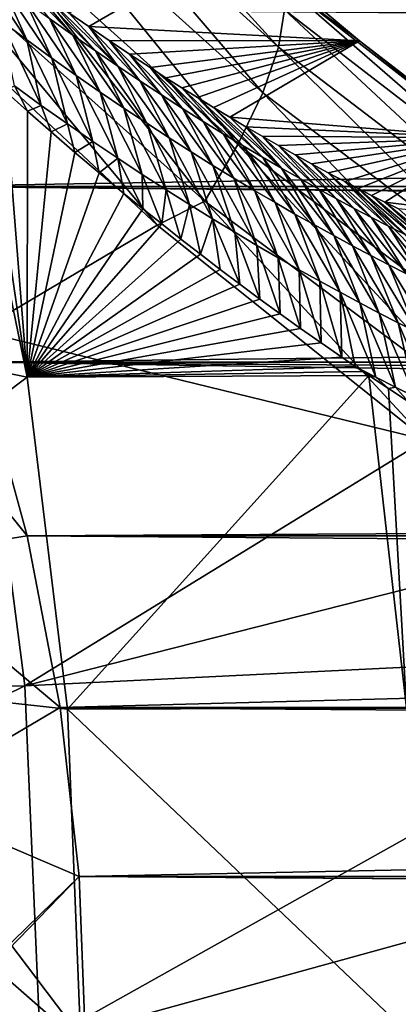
# Model space of a CAD drawing. Header units: metres. Extents: x -101 to 101, y -261 to 23.
# Tile 117 of 256: x -56.23 to -54.36, y 0.19 to 5.05. Entities that reach past the tile are written whole.
import ezdxf

# ---------------------------------------------------------------- set-up
doc = ezdxf.new("R2010")
doc.units = ezdxf.units.M
doc.layers.add('solid_505151_K2442K1000C34', color=7, linetype='CONTINUOUS')

msp = doc.modelspace()

# ---------------------------------------------------------------- linework, layer by layer
at = {"layer": 'solid_505151_K2442K1000C34'}
for points in [[(-56.153519, 6.007504, 103.304771), (-54.948864, 4.912987, 102.844452), (-56.092346, 6.172522, 102.971603)], [(-54.948864, 4.912987, 102.844452), (-54.918758, 5.097351, 102.517227), (-56.092346, 6.172522, 102.971603)], [(-14.501682, 4.943218, 55.162083), (-13.951695, 6.04441, 54.72826), (-57.129639, 5.104841, 55.10463)], [(-56.263763, 5.805078, 103.602837), (-55.026566, 4.688832, 103.137184), (-56.153519, 6.007504, 103.304771)], [(-55.026566, 4.688832, 103.137184), (-54.948864, 4.912987, 102.844452), (-56.153519, 6.007504, 103.304771)], [(-56.419163, 5.57243, 103.855232), (-55.149109, 4.43284, 103.385025), (-56.263763, 5.805078, 103.602837)], [(-55.149109, 4.43284, 103.385025), (-55.026566, 4.688832, 103.137184), (-56.263763, 5.805078, 103.602837)], [(-56.614208, 5.317823, 104.052979), (-55.312149, 4.154104, 103.579185), (-56.419163, 5.57243, 103.855232)], [(-55.312149, 4.154104, 103.579185), (-55.149109, 4.43284, 103.385025), (-56.419163, 5.57243, 103.855232)], [(-55.145618, 5.445201, 101.867691), (-55.883541, 5.014803, 77.366974), (-55.982067, 5.083366, 76.987465)], [(-55.145618, 5.445201, 101.867691), (-54.550117, 4.94481, 101.603699), (-55.883541, 5.014803, 77.366974)], [(-54.937328, 5.235383, 102.167114), (-54.550117, 4.94481, 101.603699), (-55.145618, 5.445201, 101.867691)], [(-56.614208, 5.317823, 104.052979), (-56.718464, 5.132263, 104.132782), (-55.54747, 4.035853, 103.718399)], [(-56.614208, 5.317823, 104.052979), (-55.54747, 4.035853, 103.718399), (-55.312149, 4.154104, 103.579185)], [(-56.438591, 5.323853, 74.428024), (-56.190125, 4.948802, 74.548981), (-56.316444, 5.042606, 74.149078)], [(-56.438591, 5.323853, 74.428024), (-56.31596, 5.230341, 74.828392), (-56.190125, 4.948802, 74.548981)], [(-55.963627, 4.973417, 76.039703), (-56.27029, 5.291632, 75.922287), (-56.17543, 5.221777, 76.265053)], [(-56.078579, 5.055357, 75.634377), (-56.27029, 5.291632, 75.922287), (-55.963627, 4.973417, 76.039703)], [(-56.31596, 5.230341, 74.828392), (-56.066639, 4.859195, 74.950447), (-56.190125, 4.948802, 74.548981)], [(-56.31596, 5.230341, 74.828392), (-56.195988, 5.14092, 75.23056), (-56.066639, 4.859195, 74.950447)], [(-55.851036, 4.894877, 76.446426), (-56.17543, 5.221777, 76.265053), (-56.079342, 5.152326, 76.619827)], [(-55.963627, 4.973417, 76.039703), (-56.17543, 5.221777, 76.265053), (-55.851036, 4.894877, 76.446426)], [(-54.937328, 5.235383, 102.167114), (-53.734478, 4.296654, 101.605927), (-54.550117, 4.94481, 101.603699)], [(-53.686504, 4.147241, 101.948494), (-53.734478, 4.296654, 101.605927), (-54.937328, 5.235383, 102.167114)], [(-54.918758, 5.097351, 102.517227), (-53.686504, 4.147241, 101.948494), (-54.937328, 5.235383, 102.167114)], [(-55.740738, 4.819561, 76.854439), (-56.079342, 5.152326, 76.619827), (-55.982067, 5.083366, 76.987465)], [(-55.851036, 4.894877, 76.446426), (-56.079342, 5.152326, 76.619827), (-55.740738, 4.819561, 76.854439)], [(-14.501682, 4.943218, 55.162083), (-57.129639, 5.104841, 55.10463), (-56.734257, 4.225459, 55.392551)], [(56.734241, 4.225422, 26.607439), (-57.129616, 5.104797, 26.895353), (57.12962, 5.104799, 26.895355)], [(56.734241, 4.225422, 26.607439), (-56.734241, 4.225423, 26.607439), (-57.129616, 5.104797, 26.895353)], [(-55.54747, 4.035853, 103.718399), (-56.718464, 5.132263, 104.132782), (-56.428638, 3.513702, 104.159546)], [(-56.195988, 5.14092, 75.23056), (-55.945881, 4.773539, 75.353363), (-56.066639, 4.859195, 74.950447)], [(-56.195988, 5.14092, 75.23056), (-56.078579, 5.055357, 75.634377), (-55.945881, 4.773539, 75.353363)], [(-56.078579, 5.055357, 75.634377), (-55.827728, 4.691592, 75.757622), (-55.945881, 4.773539, 75.353363)], [(-56.078579, 5.055357, 75.634377), (-55.963627, 4.973417, 76.039703), (-55.827728, 4.691592, 75.757622)], [(-55.740738, 4.819561, 76.854439), (-55.982067, 5.083366, 76.987465), (-55.883541, 5.014803, 77.366974)], [(-54.948864, 4.912987, 102.844452), (-53.684452, 3.948552, 102.268639), (-54.918758, 5.097351, 102.517227)], [(-53.684452, 3.948552, 102.268639), (-53.686504, 4.147241, 101.948494), (-54.918758, 5.097351, 102.517227)], [(-56.11842, 4.626405, 74.322258), (-56.316444, 5.042606, 74.149078), (-56.190125, 4.948802, 74.548981)], [(-56.250244, 4.721983, 73.917053), (-56.316444, 5.042606, 74.149078), (-56.11842, 4.626405, 74.322258)], [(-54.550117, 4.94481, 101.603699), (-55.783806, 4.946722, 77.75898), (-55.883541, 5.014803, 77.366974)], [(-55.63266, 4.747311, 77.263657), (-55.883541, 5.014803, 77.366974), (-55.783806, 4.946722, 77.75898)], [(-55.740738, 4.819561, 76.854439), (-55.883541, 5.014803, 77.366974), (-55.63266, 4.747311, 77.263657)], [(-55.963627, 4.973417, 76.039703), (-55.712082, 4.613117, 76.163109), (-55.827728, 4.691592, 75.757622)], [(-55.963627, 4.973417, 76.039703), (-55.851036, 4.894877, 76.446426), (-55.712082, 4.613117, 76.163109)], [(-14.925279, 3.840681, 55.499969), (-14.501682, 4.943218, 55.162083), (-56.734257, 4.225459, 55.392551)], [(-55.989685, 4.535247, 74.728844), (-56.190125, 4.948802, 74.548981), (-56.066639, 4.859195, 74.950447)], [(-56.11842, 4.626405, 74.322258), (-56.190125, 4.948802, 74.548981), (-55.989685, 4.535247, 74.728844)], [(-54.550117, 4.94481, 101.603699), (-55.682961, 4.879264, 78.164711), (-55.783806, 4.946722, 77.75898)], [(-55.526741, 4.67797, 77.673996), (-55.783806, 4.946722, 77.75898), (-55.682961, 4.879264, 78.164711)], [(-55.63266, 4.747311, 77.263657), (-55.783806, 4.946722, 77.75898), (-55.526741, 4.67797, 77.673996)], [(-54.550117, 4.94481, 101.603699), (-55.581059, 4.812512, 78.584892), (-55.682961, 4.879264, 78.164711)], [(-54.550117, 4.94481, 101.603699), (-55.50386, 4.762816, 78.908676), (-55.581059, 4.812512, 78.584892)], [(-54.550117, 4.94481, 101.603699), (-55.426048, 4.713498, 79.240326), (-55.50386, 4.762816, 78.908676)], [(-54.550117, 4.94481, 101.603699), (-55.347687, 4.664636, 79.580444), (-55.426048, 4.713498, 79.240326)], [(-54.550117, 4.94481, 101.603699), (-55.268845, 4.616308, 79.929626), (-55.347687, 4.664636, 79.580444)], [(-54.550117, 4.94481, 101.603699), (-55.189529, 4.56853, 80.28804), (-55.268845, 4.616308, 79.929626)], [(-54.550117, 4.94481, 101.603699), (-53.928722, 4.466157, 101.304771), (-55.189529, 4.56853, 80.28804)], [(-55.026566, 4.688832, 103.137184), (-53.728386, 3.707634, 102.555), (-54.948864, 4.912987, 102.844452)], [(-53.728386, 3.707634, 102.555), (-53.684452, 3.948552, 102.268639), (-54.948864, 4.912987, 102.844452)], [(-53.734478, 4.296654, 101.605927), (-53.928722, 4.466157, 101.304771), (-54.550117, 4.94481, 101.603699)], [(-56.188011, 3.285443, 73.114449), (-58.345348, 3.730875, 66.448959), (-56.519711, 4.900614, 73.101868)], [(-56.188011, 3.285443, 73.114449), (-56.519711, 4.900614, 73.101868), (-56.411407, 4.80055, 73.399147)], [(-55.863907, 4.448235, 75.136711), (-56.066639, 4.859195, 74.950447), (-55.945881, 4.773539, 75.353363)], [(-55.989685, 4.535247, 74.728844), (-56.066639, 4.859195, 74.950447), (-55.863907, 4.448235, 75.136711)], [(-55.851036, 4.894877, 76.446426), (-55.598839, 4.537914, 76.569733), (-55.712082, 4.613117, 76.163109)], [(-55.851036, 4.894877, 76.446426), (-55.740738, 4.819561, 76.854439), (-55.598839, 4.537914, 76.569733)], [(-55.422916, 4.611386, 78.085381), (-55.682961, 4.879264, 78.164711), (-55.581059, 4.812512, 78.584892)], [(-55.526741, 4.67797, 77.673996), (-55.682961, 4.879264, 78.164711), (-55.422916, 4.611386, 78.085381)], [(-55.740738, 4.819561, 76.854439), (-55.48793, 4.465822, 76.977432), (-55.598839, 4.537914, 76.569733)], [(-55.740738, 4.819561, 76.854439), (-55.63266, 4.747311, 77.263657), (-55.48793, 4.465822, 76.977432)], [(-55.321136, 4.547431, 78.497742), (-55.581059, 4.812512, 78.584892), (-55.50386, 4.762816, 78.908676)], [(-55.422916, 4.611386, 78.085381), (-55.581059, 4.812512, 78.584892), (-55.321136, 4.547431, 78.497742)], [(-56.188011, 3.285443, 73.114449), (-56.411407, 4.80055, 73.399147), (-56.29985, 4.698851, 73.712349)], [(-55.740959, 4.365111, 75.545769), (-55.945881, 4.773539, 75.353363), (-55.827728, 4.691592, 75.757622)], [(-55.863907, 4.448235, 75.136711), (-55.945881, 4.773539, 75.353363), (-55.740959, 4.365111, 75.545769)], [(-55.221352, 4.485998, 78.911034), (-55.50386, 4.762816, 78.908676), (-55.426048, 4.713498, 79.240326)], [(-55.321136, 4.547431, 78.497742), (-55.50386, 4.762816, 78.908676), (-55.221352, 4.485998, 78.911034)], [(-56.250244, 4.721983, 73.917053), (-56.186214, 4.59711, 74.039139), (-56.29985, 4.698851, 73.712349)], [(-56.250244, 4.721983, 73.917053), (-56.11842, 4.626405, 74.322258), (-56.186214, 4.59711, 74.039139)], [(-55.63266, 4.747311, 77.263657), (-55.379284, 4.39668, 77.386139), (-55.48793, 4.465822, 76.977432)], [(-55.63266, 4.747311, 77.263657), (-55.526741, 4.67797, 77.673996), (-55.379284, 4.39668, 77.386139)], [(-55.123524, 4.426978, 79.325188), (-55.426048, 4.713498, 79.240326), (-55.347687, 4.664636, 79.580444)], [(-55.221352, 4.485998, 78.911034), (-55.426048, 4.713498, 79.240326), (-55.123524, 4.426978, 79.325188)], [(-56.188011, 3.285443, 73.114449), (-56.29985, 4.698851, 73.712349), (-56.186214, 4.59711, 74.039139)], [(-55.620712, 4.285619, 75.955925), (-55.827728, 4.691592, 75.757622), (-55.712082, 4.613117, 76.163109)], [(-55.740959, 4.365111, 75.545769), (-55.827728, 4.691592, 75.757622), (-55.620712, 4.285619, 75.955925)], [(-55.526741, 4.67797, 77.673996), (-55.272827, 4.330331, 77.795776), (-55.379284, 4.39668, 77.386139)], [(-55.526741, 4.67797, 77.673996), (-55.422916, 4.611386, 78.085381), (-55.272827, 4.330331, 77.795776)], [(-55.027611, 4.370263, 79.740166), (-55.347687, 4.664636, 79.580444), (-55.268845, 4.616308, 79.929626)], [(-55.123524, 4.426978, 79.325188), (-55.347687, 4.664636, 79.580444), (-55.027611, 4.370263, 79.740166)], [(-55.149109, 4.43284, 103.385025), (-53.816742, 3.433038, 102.797409), (-55.026566, 4.688832, 103.137184)], [(-53.816742, 3.433038, 102.797409), (-53.728386, 3.707634, 102.555), (-55.026566, 4.688832, 103.137184)], [(-56.11842, 4.626405, 74.322258), (-56.070362, 4.495669, 74.380707), (-56.186214, 4.59711, 74.039139)], [(-56.11842, 4.626405, 74.322258), (-55.989685, 4.535247, 74.728844), (-56.070362, 4.495669, 74.380707)], [(-54.933567, 4.315752, 80.155907), (-55.268845, 4.616308, 79.929626), (-55.189529, 4.56853, 80.28804)], [(-55.027611, 4.370263, 79.740166), (-55.268845, 4.616308, 79.929626), (-54.933567, 4.315752, 80.155907)], [(-56.188011, 3.285443, 73.114449), (-56.186214, 4.59711, 74.039139), (-56.070362, 4.495669, 74.380707)], [(-55.503048, 4.209532, 76.367104), (-55.712082, 4.613117, 76.163109), (-55.598839, 4.537914, 76.569733)], [(-55.620712, 4.285619, 75.955925), (-55.712082, 4.613117, 76.163109), (-55.503048, 4.209532, 76.367104)], [(-55.422916, 4.611386, 78.085381), (-55.168495, 4.266632, 78.206284), (-55.272827, 4.330331, 77.795776)], [(-55.422916, 4.611386, 78.085381), (-55.321136, 4.547431, 78.497742), (-55.168495, 4.266632, 78.206284)], [(-53.928722, 4.466157, 101.304771), (-55.109631, 4.521171, 80.654709), (-55.189529, 4.56853, 80.28804)], [(-54.933567, 4.315752, 80.155907), (-55.189529, 4.56853, 80.28804), (-55.109631, 4.521171, 80.654709)], [(-55.989685, 4.535247, 74.728844), (-55.952576, 4.394184, 74.736229), (-56.070362, 4.495669, 74.380707)], [(-55.989685, 4.535247, 74.728844), (-55.863907, 4.448235, 75.136711), (-55.952576, 4.394184, 74.736229)], [(-55.38789, 4.136673, 76.779236), (-55.598839, 4.537914, 76.569733), (-55.48793, 4.465822, 76.977432)], [(-55.503048, 4.209532, 76.367104), (-55.598839, 4.537914, 76.569733), (-55.38789, 4.136673, 76.779236)], [(-55.321136, 4.547431, 78.497742), (-55.066238, 4.20547, 78.61763), (-55.168495, 4.266632, 78.206284)], [(-55.321136, 4.547431, 78.497742), (-55.221352, 4.485998, 78.911034), (-55.066238, 4.20547, 78.61763)], [(-53.928722, 4.466157, 101.304771), (-55.029228, 4.474319, 81.030205), (-55.109631, 4.521171, 80.654709)], [(-54.841366, 4.263366, 80.57238), (-55.109631, 4.521171, 80.654709), (-55.029228, 4.474319, 81.030205)], [(-54.933567, 4.315752, 80.155907), (-55.109631, 4.521171, 80.654709), (-54.841366, 4.263366, 80.57238)], [(-56.188011, 3.285443, 73.114449), (-56.070362, 4.495669, 74.380707), (-55.952576, 4.394184, 74.736229)], [(-55.221352, 4.485998, 78.911034), (-54.966015, 4.146736, 79.029755), (-55.066238, 4.20547, 78.61763)], [(-55.221352, 4.485998, 78.911034), (-55.123524, 4.426978, 79.325188), (-54.966015, 4.146736, 79.029755)], [(-53.928722, 4.466157, 101.304771), (-54.948414, 4.428073, 81.415245), (-55.029228, 4.474319, 81.030205)], [(-54.75098, 4.213028, 80.989555), (-55.029228, 4.474319, 81.030205), (-54.948414, 4.428073, 81.415245)], [(-54.841366, 4.263366, 80.57238), (-55.029228, 4.474319, 81.030205), (-54.75098, 4.213028, 80.989555)], [(-55.863907, 4.448235, 75.136711), (-55.832878, 4.292729, 75.106155), (-55.952576, 4.394184, 74.736229)], [(-55.863907, 4.448235, 75.136711), (-55.740959, 4.365111, 75.545769), (-55.832878, 4.292729, 75.106155)], [(-55.27515, 4.066876, 77.192276), (-55.48793, 4.465822, 76.977432), (-55.379284, 4.39668, 77.386139)], [(-55.38789, 4.136673, 76.779236), (-55.48793, 4.465822, 76.977432), (-55.27515, 4.066876, 77.192276)], [(-55.312149, 4.154104, 103.579185), (-53.946396, 3.134517, 102.987274), (-55.149109, 4.43284, 103.385025)], [(-53.946396, 3.134517, 102.987274), (-53.816742, 3.433038, 102.797409), (-55.149109, 4.43284, 103.385025)], [(-55.123524, 4.426978, 79.325188), (-54.867771, 4.090323, 79.442619), (-54.966015, 4.146736, 79.029755)], [(-55.123524, 4.426978, 79.325188), (-55.027611, 4.370263, 79.740166), (-54.867771, 4.090323, 79.442619)], [(-53.928722, 4.466157, 101.304771), (-54.867294, 4.382535, 81.810547), (-54.948414, 4.428073, 81.415245)], [(-54.66238, 4.164664, 81.407387), (-54.948414, 4.428073, 81.415245), (-54.867294, 4.382535, 81.810547)], [(-54.75098, 4.213028, 80.989555), (-54.948414, 4.428073, 81.415245), (-54.66238, 4.164664, 81.407387)], [(-53.928722, 4.466157, 101.304771), (-54.785904, 4.337744, 82.216438), (-54.867294, 4.382535, 81.810547)], [(-53.928722, 4.466157, 101.304771), (-54.704067, 4.293513, 82.631714), (-54.785904, 4.337744, 82.216438)], [(-53.928722, 4.466157, 101.304771), (-54.621887, 4.249938, 83.056953), (-54.704067, 4.293513, 82.631714)], [(-53.928722, 4.466157, 101.304771), (-54.555996, 4.215642, 83.404884), (-54.621887, 4.249938, 83.056953)], [(-53.928722, 4.466157, 101.304771), (-54.490055, 4.181922, 83.76017), (-54.555996, 4.215642, 83.404884)], [(-53.928722, 4.466157, 101.304771), (-54.424145, 4.148845, 84.123253), (-54.490055, 4.181922, 83.76017)], [(-53.928722, 4.466157, 101.304771), (-53.281487, 4.010499, 100.969612), (-54.424145, 4.148845, 84.123253)], [(-56.188011, 3.285443, 73.114449), (-55.952576, 4.394184, 74.736229), (-55.832878, 4.292729, 75.106155)], [(-55.164753, 3.999971, 77.606163), (-55.379284, 4.39668, 77.386139), (-55.272827, 4.330331, 77.795776)], [(-55.27515, 4.066876, 77.192276), (-55.379284, 4.39668, 77.386139), (-55.164753, 3.999971, 77.606163)], [(-54.575535, 4.118196, 81.825844), (-54.867294, 4.382535, 81.810547), (-54.785904, 4.337744, 82.216438)], [(-54.66238, 4.164664, 81.407387), (-54.867294, 4.382535, 81.810547), (-54.575535, 4.118196, 81.825844)], [(-55.740959, 4.365111, 75.545769), (-55.711109, 4.191706, 75.491936), (-55.832878, 4.292729, 75.106155)], [(-55.740959, 4.365111, 75.545769), (-55.618389, 4.116392, 75.79232), (-55.711109, 4.191706, 75.491936)], [(-55.740959, 4.365111, 75.545769), (-55.620712, 4.285619, 75.955925), (-55.618389, 4.116392, 75.79232)], [(-55.056618, 3.935801, 78.020836), (-55.272827, 4.330331, 77.795776), (-55.168495, 4.266632, 78.206284)], [(-55.164753, 3.999971, 77.606163), (-55.272827, 4.330331, 77.795776), (-55.056618, 3.935801, 78.020836)], [(-55.027611, 4.370263, 79.740166), (-54.771461, 4.036123, 79.856186), (-54.867771, 4.090323, 79.442619)], [(-55.027611, 4.370263, 79.740166), (-54.933567, 4.315752, 80.155907), (-54.771461, 4.036123, 79.856186)], [(-54.490421, 4.073554, 82.244896), (-54.785904, 4.337744, 82.216438), (-54.704067, 4.293513, 82.631714)], [(-54.575535, 4.118196, 81.825844), (-54.785904, 4.337744, 82.216438), (-54.490421, 4.073554, 82.244896)], [(-56.188011, 3.285443, 73.114449), (-55.832878, 4.292729, 75.106155), (-55.711109, 4.191706, 75.491936)], [(-55.620712, 4.285619, 75.955925), (-55.524708, 4.04118, 76.101295), (-55.618389, 4.116392, 75.79232)], [(-55.620712, 4.285619, 75.955925), (-55.503048, 4.209532, 76.367104), (-55.524708, 4.04118, 76.101295)], [(-54.933567, 4.315752, 80.155907), (-54.677055, 3.984048, 80.270416), (-54.771461, 4.036123, 79.856186)], [(-54.933567, 4.315752, 80.155907), (-54.841366, 4.263366, 80.57238), (-54.677055, 3.984048, 80.270416)], [(-54.407017, 4.030681, 82.664513), (-54.704067, 4.293513, 82.631714), (-54.621887, 4.249938, 83.056953)], [(-54.490421, 4.073554, 82.244896), (-54.704067, 4.293513, 82.631714), (-54.407017, 4.030681, 82.664513)], [(-54.950687, 3.874243, 78.436264), (-55.168495, 4.266632, 78.206284), (-55.066238, 4.20547, 78.61763)], [(-55.056618, 3.935801, 78.020836), (-55.168495, 4.266632, 78.206284), (-54.950687, 3.874243, 78.436264)], [(-54.841366, 4.263366, 80.57238), (-54.584511, 3.934021, 80.68528), (-54.677055, 3.984048, 80.270416)], [(-54.841366, 4.263366, 80.57238), (-54.75098, 4.213028, 80.989555), (-54.584511, 3.934021, 80.68528)], [(-54.325306, 3.989523, 83.084671), (-54.621887, 4.249938, 83.056953), (-54.555996, 4.215642, 83.404884)], [(-54.407017, 4.030681, 82.664513), (-54.621887, 4.249938, 83.056953), (-54.325306, 3.989523, 83.084671)], [(-14.925279, 3.840681, 55.499969), (-56.734257, 4.225459, 55.392551), (-56.423138, 3.358951, 55.61908)], [(56.423126, 3.358908, 26.380913), (-56.423126, 3.358912, 26.380913), (-56.734241, 4.225423, 26.607439)], [(56.423126, 3.358908, 26.380913), (-56.734241, 4.225423, 26.607439), (56.734241, 4.225422, 26.607439)], [(-56.188011, 3.285443, 73.114449), (-55.711109, 4.191706, 75.491936), (-55.618389, 4.116392, 75.79232)], [(-55.503048, 4.209532, 76.367104), (-55.43005, 3.966157, 76.419289), (-55.524708, 4.04118, 76.101295)], [(-55.503048, 4.209532, 76.367104), (-55.38789, 4.136673, 76.779236), (-55.43005, 3.966157, 76.419289)], [(-54.846912, 3.815185, 78.852402), (-55.066238, 4.20547, 78.61763), (-54.966015, 4.146736, 79.029755)], [(-54.950687, 3.874243, 78.436264), (-55.066238, 4.20547, 78.61763), (-54.846912, 3.815185, 78.852402)], [(-54.75098, 4.213028, 80.989555), (-54.493805, 3.885966, 81.100739), (-54.584511, 3.934021, 80.68528)], [(-54.75098, 4.213028, 80.989555), (-54.66238, 4.164664, 81.407387), (-54.493805, 3.885966, 81.100739)], [(-54.245266, 3.950025, 83.505348), (-54.555996, 4.215642, 83.404884), (-54.490055, 4.181922, 83.76017)], [(-54.325306, 3.989523, 83.084671), (-54.555996, 4.215642, 83.404884), (-54.245266, 3.950025, 83.505348)], [(-54.166882, 3.912134, 83.926529), (-54.490055, 4.181922, 83.76017), (-54.424145, 4.148845, 84.123253)], [(-54.245266, 3.950025, 83.505348), (-54.490055, 4.181922, 83.76017), (-54.166882, 3.912134, 83.926529)], [(-55.312149, 4.154104, 103.579185), (-55.54747, 4.035853, 103.718399), (-54.223385, 2.975975, 103.164261)], [(-55.38789, 4.136673, 76.779236), (-55.334335, 3.891497, 76.747025), (-55.43005, 3.966157, 76.419289)], [(-55.38789, 4.136673, 76.779236), (-55.27515, 4.066876, 77.192276), (-55.334335, 3.891497, 76.747025)], [(-55.312149, 4.154104, 103.579185), (-54.223385, 2.975975, 103.164261), (-53.946396, 3.134517, 102.987274)], [(-54.745239, 3.758511, 79.269218), (-54.966015, 4.146736, 79.029755), (-54.867771, 4.090323, 79.442619)], [(-54.846912, 3.815185, 78.852402), (-54.966015, 4.146736, 79.029755), (-54.745239, 3.758511, 79.269218)], [(-54.66238, 4.164664, 81.407387), (-54.404907, 3.839808, 81.516777), (-54.493805, 3.885966, 81.100739)], [(-54.66238, 4.164664, 81.407387), (-54.575535, 4.118196, 81.825844), (-54.404907, 3.839808, 81.516777)], [(-53.281487, 4.010499, 100.969612), (-54.358219, 4.11636, 84.493866), (-54.424145, 4.148845, 84.123253)], [(-54.09013, 3.875797, 84.348167), (-54.424145, 4.148845, 84.123253), (-54.358219, 4.11636, 84.493866)], [(-54.166882, 3.912134, 83.926529), (-54.424145, 4.148845, 84.123253), (-54.09013, 3.875797, 84.348167)], [(-56.188011, 3.285443, 73.114449), (-55.618389, 4.116392, 75.79232), (-55.524708, 4.04118, 76.101295)], [(-54.645611, 3.704108, 79.686676), (-54.867771, 4.090323, 79.442619), (-54.771461, 4.036123, 79.856186)], [(-54.745239, 3.758511, 79.269218), (-54.867771, 4.090323, 79.442619), (-54.645611, 3.704108, 79.686676)], [(-54.575535, 4.118196, 81.825844), (-54.31778, 3.795473, 81.933357), (-54.404907, 3.839808, 81.516777)], [(-54.575535, 4.118196, 81.825844), (-54.490421, 4.073554, 82.244896), (-54.31778, 3.795473, 81.933357)], [(-54.223385, 2.975975, 103.164261), (-55.54747, 4.035853, 103.718399), (-56.428638, 3.513702, 104.159546)], [(-56.188011, 3.285443, 73.114449), (-55.524708, 4.04118, 76.101295), (-55.43005, 3.966157, 76.419289)], [(-55.27515, 4.066876, 77.192276), (-55.237488, 3.817377, 77.085228), (-55.334335, 3.891497, 76.747025)], [(-55.27515, 4.066876, 77.192276), (-55.139557, 3.743837, 77.434128), (-55.237488, 3.817377, 77.085228)], [(-55.27515, 4.066876, 77.192276), (-55.164753, 3.999971, 77.606163), (-55.139557, 3.743837, 77.434128)], [(-54.547989, 3.65188, 80.104744), (-54.771461, 4.036123, 79.856186), (-54.677055, 3.984048, 80.270416)], [(-54.645611, 3.704108, 79.686676), (-54.771461, 4.036123, 79.856186), (-54.547989, 3.65188, 80.104744)], [(-54.490421, 4.073554, 82.244896), (-54.232403, 3.752896, 82.350464), (-54.31778, 3.795473, 81.933357)], [(-54.490421, 4.073554, 82.244896), (-54.407017, 4.030681, 82.664513), (-54.232403, 3.752896, 82.350464)], [(-55.164753, 3.999971, 77.606163), (-55.040817, 3.670592, 77.792686), (-55.139557, 3.743837, 77.434128)], [(-55.164753, 3.999971, 77.606163), (-55.056618, 3.935801, 78.020836), (-55.040817, 3.670592, 77.792686)], [(-54.452332, 3.601745, 80.523384), (-54.677055, 3.984048, 80.270416), (-54.584511, 3.934021, 80.68528)], [(-54.547989, 3.65188, 80.104744), (-54.677055, 3.984048, 80.270416), (-54.452332, 3.601745, 80.523384)], [(-54.407017, 4.030681, 82.664513), (-54.148758, 3.712023, 82.768059), (-54.232403, 3.752896, 82.350464)], [(-54.407017, 4.030681, 82.664513), (-54.325306, 3.989523, 83.084671), (-54.148758, 3.712023, 82.768059)], [(-56.188011, 3.285443, 73.114449), (-55.43005, 3.966157, 76.419289), (-55.334335, 3.891497, 76.747025)], [(-55.056618, 3.935801, 78.020836), (-54.941208, 3.597787, 78.161621), (-55.040817, 3.670592, 77.792686)], [(-55.056618, 3.935801, 78.020836), (-54.950687, 3.874243, 78.436264), (-54.941208, 3.597787, 78.161621)], [(-56.188011, 3.285443, 73.114449), (-55.334335, 3.891497, 76.747025), (-55.237488, 3.817377, 77.085228)], [(-54.358612, 3.553625, 80.942581), (-54.584511, 3.934021, 80.68528), (-54.493805, 3.885966, 81.100739)], [(-54.452332, 3.601745, 80.523384), (-54.584511, 3.934021, 80.68528), (-54.358612, 3.553625, 80.942581)], [(-15.23379, 2.738547, 55.747894), (-14.925279, 3.840681, 55.499969), (-56.423138, 3.358951, 55.61908)], [(-54.950687, 3.874243, 78.436264), (-54.840656, 3.525609, 78.541801), (-54.941208, 3.597787, 78.161621)], [(-54.950687, 3.874243, 78.436264), (-54.846912, 3.815185, 78.852402), (-54.840656, 3.525609, 78.541801)], [(-54.266788, 3.50744, 81.362312), (-54.493805, 3.885966, 81.100739), (-54.404907, 3.839808, 81.516777)], [(-54.358612, 3.553625, 80.942581), (-54.493805, 3.885966, 81.100739), (-54.266788, 3.50744, 81.362312)], [(-54.176834, 3.463113, 81.782547), (-54.404907, 3.839808, 81.516777), (-54.31778, 3.795473, 81.933357)], [(-54.266788, 3.50744, 81.362312), (-54.404907, 3.839808, 81.516777), (-54.176834, 3.463113, 81.782547)], [(-56.188011, 3.285443, 73.114449), (-55.237488, 3.817377, 77.085228), (-55.139557, 3.743837, 77.434128)], [(-54.846912, 3.815185, 78.852402), (-54.739082, 3.454245, 78.934105), (-54.840656, 3.525609, 78.541801)], [(-54.846912, 3.815185, 78.852402), (-54.745239, 3.758511, 79.269218), (-54.739082, 3.454245, 78.934105)], [(-56.188011, 3.285443, 73.114449), (-55.139557, 3.743837, 77.434128), (-55.040817, 3.670592, 77.792686)], [(-54.745239, 3.758511, 79.269218), (-54.636616, 3.383659, 79.33844), (-54.739082, 3.454245, 78.934105)], [(-54.745239, 3.758511, 79.269218), (-54.645611, 3.704108, 79.686676), (-54.636616, 3.383659, 79.33844)], [(-56.188011, 3.285443, 73.114449), (-58.061047, 1.875058, 66.448959), (-58.345348, 3.730875, 66.448959)], [(-54.645611, 3.704108, 79.686676), (-54.57037, 3.33851, 79.604393), (-54.636616, 3.383659, 79.33844)], [(-54.645611, 3.704108, 79.686676), (-54.469837, 3.286083, 80.025841), (-54.57037, 3.33851, 79.604393)], [(-54.645611, 3.704108, 79.686676), (-54.547989, 3.65188, 80.104744), (-54.469837, 3.286083, 80.025841)], [(-56.188011, 3.285443, 73.114449), (-55.040817, 3.670592, 77.792686), (-54.941208, 3.597787, 78.161621)], [(-54.547989, 3.65188, 80.104744), (-54.37167, 3.236057, 80.446564), (-54.469837, 3.286083, 80.025841)], [(-54.547989, 3.65188, 80.104744), (-54.452332, 3.601745, 80.523384), (-54.37167, 3.236057, 80.446564)], [(-56.188011, 3.285443, 73.114449), (-54.941208, 3.597787, 78.161621), (-54.840656, 3.525609, 78.541801)], [(-54.452332, 3.601745, 80.523384), (-54.275513, 3.188067, 80.867798), (-54.37167, 3.236057, 80.446564)], [(-54.452332, 3.601745, 80.523384), (-54.358612, 3.553625, 80.942581), (-54.275513, 3.188067, 80.867798)], [(-57.058437, 3.579936, 26.406227), (-56.423126, 3.358912, 26.380913), (-56.188683, 2.502077, 26.210152)], [(-56.900253, 2.38948, 26.143648), (-57.058437, 3.579936, 26.406227), (-56.188683, 2.502077, 26.210152)], [(-54.358612, 3.553625, 80.942581), (-54.181332, 3.142032, 81.28952), (-54.275513, 3.188067, 80.867798)], [(-54.358612, 3.553625, 80.942581), (-54.266788, 3.50744, 81.362312), (-54.181332, 3.142032, 81.28952)], [(-56.199856, 1.763468, 104.159546), (-56.428638, 3.513702, 104.159546), (-59.875477, 1.747308, 105.622948)], [(-54.223385, 2.975975, 103.164261), (-56.428638, 3.513702, 104.159546), (-56.199856, 1.763468, 104.159546)], [(-56.188011, 3.285443, 73.114449), (-54.840656, 3.525609, 78.541801), (-54.739082, 3.454245, 78.934105)], [(-56.188011, 3.285443, 73.114449), (-54.739082, 3.454245, 78.934105), (-54.636616, 3.383659, 79.33844)], [(-56.900265, 2.389501, 55.85635), (-56.188694, 2.502118, 55.789841), (-56.423138, 3.358951, 55.61908)], [(-15.23379, 2.738547, 55.747894), (-56.423138, 3.358951, 55.61908), (-56.188694, 2.502118, 55.789841)], [(56.188683, 2.502072, 26.210152), (-56.188683, 2.502077, 26.210152), (-56.423126, 3.358912, 26.380913)], [(56.188683, 2.502072, 26.210152), (-56.423126, 3.358912, 26.380913), (56.423126, 3.358908, 26.380913)], [(-56.188011, 3.285443, 73.114449), (-54.636616, 3.383659, 79.33844), (-54.57037, 3.33851, 79.604393)], [(-56.188011, 3.285443, 73.114449), (-54.57037, 3.33851, 79.604393), (-54.533554, 3.313608, 79.753807)], [(-56.188011, 3.285443, 73.114449), (-54.533554, 3.313608, 79.753807), (-54.503548, 3.293426, 79.876434)], [(-54.469837, 3.286083, 80.025841), (-54.533554, 3.313608, 79.753807), (-54.57037, 3.33851, 79.604393)], [(-54.469837, 3.286083, 80.025841), (-54.503548, 3.293426, 79.876434), (-54.533554, 3.313608, 79.753807)], [(-55.990124, 1.648016, 73.114449), (-58.061047, 1.875058, 66.448959), (-56.188011, 3.285443, 73.114449)], [(-55.990124, 1.648016, 73.114449), (-56.188011, 3.285443, 73.114449), (-54.503548, 3.293426, 79.876434)], [(-55.990124, 1.648016, 73.114449), (-54.503548, 3.293426, 79.876434), (-54.318264, 1.651799, 79.883408)], [(-54.318264, 1.651799, 79.883408), (-54.503548, 3.293426, 79.876434), (-54.407154, 3.229334, 80.275841)], [(-54.469837, 3.286083, 80.025841), (-54.407154, 3.229334, 80.275841), (-54.503548, 3.293426, 79.876434)], [(-54.469837, 3.286083, 80.025841), (-54.37167, 3.236057, 80.446564), (-54.407154, 3.229334, 80.275841)], [(-54.37167, 3.236057, 80.446564), (-54.310101, 3.166091, 80.686707), (-54.407154, 3.229334, 80.275841)], [(-54.318264, 1.651799, 79.883408), (-54.407154, 3.229334, 80.275841), (-54.310101, 3.166091, 80.686707)], [(-54.37167, 3.236057, 80.446564), (-54.275513, 3.188067, 80.867798), (-54.310101, 3.166091, 80.686707)], [(-53.482101, 2.453806, 102.818787), (-54.223385, 2.975975, 103.164261), (-56.199856, 1.763468, 104.159546)], [(-15.23379, 2.738547, 55.747894), (-56.188694, 2.502118, 55.789841), (-56.025967, 1.656228, 55.908283)], [(-15.433951, 1.644319, 55.909603), (-15.23379, 2.738547, 55.747894), (-56.025967, 1.656228, 55.908283)], [(-56.900265, 2.389501, 55.85635), (-56.025967, 1.656228, 55.908283), (-56.188694, 2.502118, 55.789841)], [(-56.900253, 2.38948, 26.143648), (-56.188683, 2.502077, 26.210152), (-56.025963, 1.656196, 26.091713)], [(56.025963, 1.656191, 26.091713), (-56.025963, 1.656196, 26.091713), (-56.188683, 2.502077, 26.210152)], [(56.025963, 1.656191, 26.091713), (-56.188683, 2.502077, 26.210152), (56.188683, 2.502072, 26.210152)], [(-52.671467, 1.935035, 102.4142), (-53.482101, 2.453806, 102.818787), (-56.199856, 1.763468, 104.159546)], [(-56.900265, 2.389501, 55.85635), (-56.80682, 1.19521, 56.015575), (-56.025967, 1.656228, 55.908283)], [(-56.806812, 1.195198, 25.984426), (-56.900253, 2.38948, 26.143648), (-56.025963, 1.656196, 26.091713)], [(-52.671467, 1.935035, 102.4142), (-56.199856, 1.763468, 104.159546), (-56.123402, 0, 104.159546)], [(-52.612644, 0.968311, 102.4142), (-52.671467, 1.935035, 102.4142), (-56.123402, 0, 104.159546)], [(-58.061047, 1.875058, 66.448959), (-55.924019, 0, 73.114449), (-57.965958, 0, 66.448959)], [(-55.990124, 1.648016, 73.114449), (-55.924019, 0, 73.114449), (-58.061047, 1.875058, 66.448959)], [(-56.199856, 1.763468, 104.159546), (-59.875477, 1.747308, 105.622948), (-59.783905, 0, 105.622948)], [(-56.199856, 1.763468, 104.159546), (-59.783905, 0, 105.622948), (-56.123402, 0, 104.159546)], [(-56.80682, 1.19521, 56.015575), (-55.931099, 0.822228, 55.977448), (-56.025967, 1.656228, 55.908283)], [(-56.806812, 1.195198, 25.984426), (-56.025963, 1.656196, 26.091713), (-55.931099, 0.822213, 26.022551)], [(-15.433951, 1.644319, 55.909603), (-56.025967, 1.656228, 55.908283), (-55.931099, 0.822228, 55.977448)], [(55.931099, 0.822207, 26.022551), (-55.931099, 0.822213, 26.022551), (-56.025963, 1.656196, 26.091713)], [(55.931099, 0.822207, 26.022551), (-56.025963, 1.656196, 26.091713), (56.025963, 1.656191, 26.091713)], [(-55.990124, 1.648016, 73.114449), (-54.318264, 1.651799, 79.883408), (-54.256847, 0, 79.883408)], [(-55.990124, 1.648016, 73.114449), (-54.256847, 0, 79.883408), (-55.924019, 0, 73.114449)], [(-15.533183, 0.547648, 55.989998), (-15.433951, 1.644319, 55.909603), (-55.931099, 0.822228, 55.977448)], [(-56.80682, 1.19521, 56.015575), (-56.776047, 0.000001, 56.068947), (-55.931099, 0.822228, 55.977448)], [(-56.806812, 1.195198, 25.984426), (-55.931099, 0.822213, 26.022551), (-55.900002, 0, 26)], [(-56.776039, -0.000001, 25.931057), (-56.806812, 1.195198, 25.984426), (-55.900002, 0, 26)], [(-52.612644, 0.968311, 102.4142), (-56.123402, 0, 104.159546), (-52.593029, 0, 102.4142)], [(-56.728195, 0.000001, 56.061581), (-55.931099, 0.822228, 55.977448), (-56.776047, 0.000001, 56.068947)], [(-56.728195, 0.000001, 56.061581), (-55.900002, 0, 56), (-55.931099, 0.822228, 55.977448)], [(-15.533183, 0.547648, 55.989998), (-55.931099, 0.822228, 55.977448), (-55.900002, 0, 56)], [(55.900002, 0, 26), (-55.900002, 0, 26), (-55.931099, 0.822213, 26.022551)], [(55.931099, 0.822207, 26.022551), (55.900002, 0, 26), (-55.931099, 0.822213, 26.022551)], [(-15.533154, -0.548268, 55.989975), (-15.533183, 0.547648, 55.989998), (-55.900002, 0, 56)]]:
    msp.add_3dface(points, dxfattribs=at)

doc.saveas('drawing.dxf')
